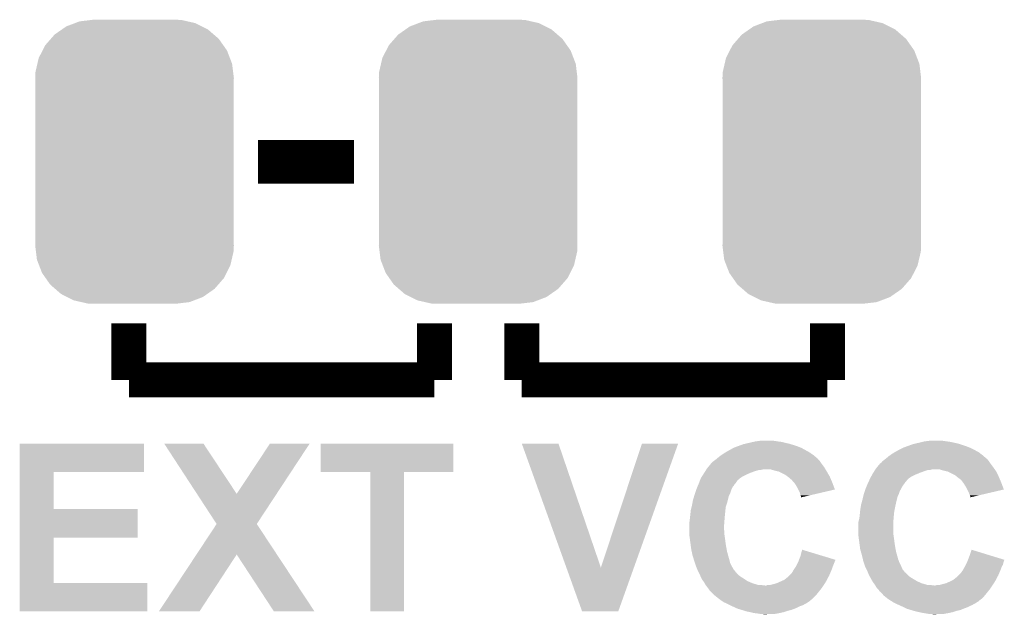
# Model space of a CAD drawing. Extents: x -1.3 to 24.2, y -3.9 to 53.4.
# Tile 26 of 44: x 4.8 to 10.6, y 31.9 to 35.4. Entities that reach past the tile are written whole.
import ezdxf

# ---------------------------------------------------------------- set-up
doc = ezdxf.new("R2010")
doc.units = 0
doc.layers.get('0').update_dxf_attribs({"linetype": 'CONTINUOUS'})
doc.layers.add('CURRENT_17_CLICK_V100_GTO', color=14, linetype='CONTINUOUS')
doc.layers.add('CURRENT_17_CLICK_V100_GTS', color=12, linetype='CONTINUOUS')

# ---------------------------------------------------------------- blocks, each defined once
blk = doc.blocks.new('CUSTOM_69')
for points in [[(-0.397192, 0.787482), (-0.346778, 0.80667), (0.391686, 0.787482), (0.353772, 0.80667)], [(-0.346778, 0.80667), (-0.319758, 0.816954), (0.353772, 0.80667), (0.308544, 0.816954)], [(-0.319758, 0.816954), (-0.25199, 0.82504), (0.308544, 0.816954), (0.27298, 0.82504)], [(-0.25199, 0.82504), (-0.23749, 0.82677), (0.27298, 0.82504), (0.23749, 0.82677)], [(-0.465166, 0.74011), (-0.423346, 0.769256), (0.461368, 0.74011), (0.427696, 0.769256)], [(-0.423346, 0.769256), (-0.397192, 0.787482), (0.427696, 0.769256), (0.391686, 0.787482)], [(-0.519626, 0.67767), (-0.48704, 0.715032), (0.516586, 0.67767), (0.49034, 0.715032)], [(-0.48704, 0.715032), (-0.465166, 0.74011), (0.49034, 0.715032), (0.461368, 0.74011)], [(-0.557316, 0.603886), (-0.535174, 0.647234), (0.55465, 0.603886), (0.537964, 0.647234)], [(-0.535174, 0.647234), (-0.519626, 0.67767), (0.537964, 0.647234), (0.516586, 0.67767)], [(-0.565176, 0.569912), (-0.557316, 0.603886), (0.567726, 0.569912), (0.55465, 0.603886)], [(-0.57785, 0.48768), (-0.575988, 0.523164), (0.57785, 0.48768), (0.573482, 0.523164)], [(-0.575988, 0.523164), (-0.565176, 0.569912), (0.573482, 0.523164), (0.567726, 0.569912)], [(-0.57658, 0.458364), (-0.57785, 0.48768), (0.57658, 0.458364), (0.57785, 0.48768)], [(-0.57658, 0.45836), (-0.57658, 0.458364), (0.57658, 0.45836), (0.57658, 0.458364)], [(-0.57658, -0.45836), (-0.57658, 0.45836), (0.57658, -0.45836), (0.57658, 0.45836)], [(-0.57785, -0.48768), (-0.576582, -0.458364), (0.57785, -0.48768), (0.57658, -0.458364)], [(-0.57348, -0.523164), (-0.57785, -0.48768), (0.575988, -0.523164), (0.57785, -0.48768)], [(-0.576582, -0.458364), (-0.57658, -0.45836), (0.57658, -0.458364), (0.57658, -0.45836)], [(-0.567726, -0.569912), (-0.57348, -0.523164), (0.565174, -0.569912), (0.575988, -0.523164)], [(-0.554648, -0.603886), (-0.567726, -0.569912), (0.557316, -0.603886), (0.565174, -0.569912)], [(-0.537964, -0.647234), (-0.554648, -0.603886), (0.535172, -0.647234), (0.557316, -0.603886)], [(-0.516584, -0.67767), (-0.537964, -0.647234), (0.519626, -0.67767), (0.535172, -0.647234)], [(-0.49034, -0.715032), (-0.516584, -0.67767), (0.487038, -0.715032), (0.519626, -0.67767)], [(-0.461366, -0.74011), (-0.49034, -0.715032), (0.465166, -0.74011), (0.487038, -0.715032)], [(-0.427696, -0.769256), (-0.461366, -0.74011), (0.423344, -0.769256), (0.465166, -0.74011)], [(-0.391684, -0.787482), (-0.427696, -0.769256), (0.397192, -0.787482), (0.423344, -0.769256)], [(-0.353772, -0.80667), (-0.391684, -0.787482), (0.346776, -0.80667), (0.397192, -0.787482)], [(-0.308542, -0.816954), (-0.353772, -0.80667), (0.319758, -0.816954), (0.346776, -0.80667)], [(-0.27298, -0.82504), (-0.308542, -0.816954), (0.251988, -0.82504), (0.319758, -0.816954)], [(-0.23749, -0.82677), (-0.27298, -0.82504), (0.23749, -0.82677), (0.251988, -0.82504)]]:
    blk.add_solid(points)

msp = doc.modelspace()

# ---------------------------------------------------------------- linework, layer by layer
at = {"layer": 'CURRENT_17_CLICK_V100_GTO'}
for points, const_width in [([(6.21284, 34.544), (6.77164, 34.544)], 0.254), ([(5.461, 33.274), (5.461, 33.6042)], 0.2032), ([(7.239, 33.274), (7.239, 33.6042)], 0.2032), ([(7.747, 33.274), (7.747, 33.6042)], 0.2032), ([(9.525, 33.274), (9.525, 33.6042)], 0.2032), ([(5.461, 33.274), (7.239, 33.274)], 0.2032), ([(7.747, 33.274), (9.525, 33.274)], 0.2032)]:
    msp.add_lwpolyline(points, dxfattribs=dict(at, const_width=const_width))
for points in [[(4.826018, 32.73806), (4.82602, 32.903138), (5.549878, 32.73806), (5.5499, 32.903138)], [(4.82602, 32.903138), (4.826022, 32.90316), (5.5499, 32.903138), (4.826022, 32.90316)], [(5.666786, 32.903152), (5.66678, 32.90316), (5.895344, 32.903152), (5.66678, 32.90316)], [(5.857238, 32.611086), (5.666786, 32.903152), (6.088398, 32.611086), (5.895344, 32.903152)], [(6.088398, 32.611086), (6.281406, 32.903126), (6.320498, 32.611086), (6.512536, 32.903126)], [(6.281406, 32.903126), (6.28143, 32.90316), (6.512536, 32.903126), (6.28143, 32.90316)], [(6.57606, 32.738082), (6.57608, 32.903138), (7.348198, 32.738082), (7.34822, 32.903138)], [(6.57608, 32.903138), (6.576082, 32.90316), (7.34822, 32.903138), (6.576082, 32.90316)], [(7.747034, 32.903144), (7.747028, 32.903158), (7.960364, 32.903144), (7.747028, 32.903158)], [(8.006226, 32.181862), (7.747034, 32.903144), (8.20676, 32.181862), (7.960364, 32.903144)], [(8.20676, 32.181862), (8.445506, 32.903132), (8.39897, 32.181862), (8.65631, 32.903132)], [(8.445506, 32.903132), (8.445516, 32.90316), (8.65631, 32.903132), (8.445516, 32.90316)], [(8.93572, 32.854898), (8.97687, 32.87776), (9.416294, 32.854898), (9.375142, 32.87776)], [(8.97687, 32.87776), (8.981442, 32.8803), (9.375142, 32.87776), (9.368792, 32.8803)], [(8.981442, 32.8803), (9.002396, 32.88792), (9.368792, 32.8803), (9.34974, 32.88792)], [(9.002396, 32.88792), (9.023352, 32.89554), (9.34974, 32.88792), (9.32688, 32.89554)], [(9.023352, 32.89554), (9.037322, 32.90062), (9.32688, 32.89554), (9.309946, 32.90062)], [(9.037322, 32.90062), (9.048328, 32.90316), (9.309946, 32.90062), (9.301478, 32.90316)], [(9.048328, 32.90316), (9.07034, 32.90824), (9.301478, 32.90316), (9.27862, 32.90824)], [(9.07034, 32.90824), (9.092352, 32.91332), (9.27862, 32.90824), (9.2583, 32.91332)], [(9.092352, 32.91332), (9.10336, 32.91586), (9.2583, 32.91332), (9.23798, 32.91586)], [(9.10336, 32.91586), (9.12114, 32.9184), (9.23798, 32.91586), (9.22274, 32.9184)], [(9.12114, 32.9184), (9.138922, 32.92094), (9.22274, 32.9184), (9.204958, 32.92094)], [(9.94156, 32.8676), (9.96188, 32.87776), (10.37844, 32.8676), (10.35812, 32.87776)], [(9.96188, 32.87776), (9.966962, 32.8803), (10.35812, 32.87776), (10.35177, 32.8803)], [(9.966962, 32.8803), (9.987916, 32.88792), (10.35177, 32.8803), (10.33272, 32.88792)], [(9.987916, 32.88792), (10.022842, 32.90062), (10.33272, 32.88792), (10.294616, 32.90062)], [(10.022842, 32.90062), (10.033838, 32.903158), (10.294616, 32.90062), (10.287, 32.903158)], [(10.033838, 32.903158), (10.05586, 32.90824), (10.287, 32.903158), (10.264136, 32.90824)], [(10.05586, 32.90824), (10.07618, 32.91332), (10.264136, 32.90824), (10.241278, 32.91332)], [(10.07618, 32.91332), (10.086342, 32.91586), (10.241278, 32.91332), (10.2235, 32.91586)], [(10.086342, 32.91586), (10.105392, 32.9184), (10.2235, 32.91586), (10.20572, 32.9184)], [(10.105392, 32.9184), (10.124442, 32.92094), (10.20572, 32.9184), (10.190478, 32.92094)], [(8.88238, 32.8168), (8.89762, 32.8295), (9.466586, 32.8168), (9.45207, 32.8295)], [(8.89762, 32.8295), (8.904732, 32.83458), (9.45207, 32.8295), (9.446262, 32.83458)], [(8.904732, 32.83458), (8.9154, 32.8422), (9.446262, 32.83458), (9.435378, 32.8422)], [(8.9154, 32.8422), (8.931658, 32.85236), (9.435378, 32.8422), (9.420862, 32.85236)], [(8.931658, 32.85236), (8.93572, 32.854898), (9.420862, 32.85236), (9.416294, 32.854898)], [(9.86536, 32.8168), (9.8806, 32.8295), (10.449566, 32.8168), (10.435048, 32.8295)], [(9.8806, 32.8295), (9.887712, 32.83458), (10.435048, 32.8295), (10.42924, 32.83458)], [(9.887712, 32.83458), (9.89838, 32.8422), (10.42924, 32.83458), (10.419442, 32.8422)], [(9.89838, 32.8422), (9.914638, 32.85236), (10.419442, 32.8422), (10.406378, 32.85236)], [(9.914638, 32.85236), (9.9187, 32.854898), (10.406378, 32.85236), (10.40181, 32.854898)], [(9.9187, 32.854898), (9.936988, 32.86506), (10.40181, 32.854898), (10.38352, 32.86506)], [(9.936988, 32.86506), (9.94156, 32.8676), (10.38352, 32.86506), (10.37844, 32.8676)], [(8.82396, 32.75838), (8.832268, 32.768538), (9.510778, 32.75838), (9.504682, 32.768538)], [(8.832268, 32.768538), (8.84682, 32.786326), (9.504682, 32.768538), (9.491342, 32.786326)], [(8.84682, 32.786326), (8.846832, 32.78886), (9.491342, 32.786326), (9.48944, 32.78886)], [(8.846832, 32.78886), (8.846834, 32.788866), (9.48944, 32.78886), (9.489436, 32.788866)], [(8.846834, 32.788866), (8.8519, 32.791402), (9.489436, 32.788866), (9.487746, 32.791402)], [(8.8519, 32.791402), (8.859522, 32.79902), (9.487746, 32.791402), (9.482668, 32.79902)], [(8.859522, 32.79902), (8.866294, 32.8041), (9.482668, 32.79902), (9.47928, 32.8041)], [(8.866294, 32.8041), (8.86968, 32.80664), (9.47928, 32.8041), (9.47674, 32.80664)], [(8.86968, 32.80664), (8.879196, 32.814254), (9.47674, 32.80664), (9.469126, 32.814254)], [(8.879196, 32.814254), (8.882352, 32.816778), (9.469126, 32.814254), (9.46912, 32.816778)], [(8.882352, 32.816778), (8.88238, 32.8168), (9.46912, 32.816778), (9.466586, 32.8168)], [(9.80694, 32.75838), (9.815252, 32.76854), (10.494772, 32.75838), (10.48766, 32.76854)], [(9.815252, 32.76854), (9.829798, 32.786318), (10.48766, 32.76854), (10.474328, 32.786318)], [(9.829798, 32.786318), (9.83234, 32.78886), (10.474328, 32.786318), (10.47242, 32.78886)], [(9.83234, 32.78886), (9.832344, 32.788862), (10.47242, 32.78886), (10.47242, 32.788862)], [(9.832344, 32.788862), (9.83742, 32.791404), (10.47242, 32.788862), (10.470724, 32.791404)], [(9.83742, 32.791404), (9.842502, 32.799022), (10.470724, 32.791404), (10.465646, 32.799022)], [(9.842502, 32.799022), (9.849272, 32.8041), (10.465646, 32.799022), (10.46226, 32.8041)], [(9.849272, 32.8041), (9.85266, 32.80664), (10.46226, 32.8041), (10.459722, 32.80664)], [(9.85266, 32.80664), (9.855834, 32.80918), (10.459722, 32.80664), (10.457182, 32.80918)], [(9.855834, 32.80918), (9.86218, 32.814256), (10.457182, 32.80918), (10.454642, 32.814256)], [(9.86218, 32.814256), (9.865352, 32.816794), (10.454642, 32.814256), (10.452106, 32.816794)], [(9.865352, 32.816794), (9.86536, 32.8168), (10.452106, 32.816794), (10.449566, 32.8168)], [(4.826012, 32.52216), (4.826018, 32.738038), (5.024142, 32.52216), (5.02412, 32.738038)], [(4.826018, 32.738038), (4.826018, 32.73806), (5.02412, 32.738038), (5.549878, 32.73806)], [(6.865598, 32.73806), (6.57606, 32.738082), (7.348198, 32.73806), (7.348198, 32.738082)], [(6.8656, 32.738038), (6.865598, 32.73806), (7.0612, 32.738038), (7.348198, 32.73806)], [(6.86562, 31.927822), (6.8656, 32.738038), (7.061178, 31.927822), (7.0612, 32.738038)], [(8.788402, 32.7025), (8.794864, 32.712658), (9.017, 32.7025), (9.032238, 32.712658)], [(8.794864, 32.712658), (8.799714, 32.72028), (9.032238, 32.712658), (9.04748, 32.72028)], [(8.799714, 32.72028), (8.807796, 32.73298), (9.04748, 32.72028), (9.075422, 32.73298)], [(8.807796, 32.73298), (8.814262, 32.743142), (9.075422, 32.73298), (9.10336, 32.743142)], [(8.814262, 32.743142), (8.81911, 32.75076), (9.10336, 32.743142), (9.128756, 32.75076)], [(8.81911, 32.75076), (8.820726, 32.7533), (9.138918, 32.75076), (9.149078, 32.7533)], [(8.820726, 32.7533), (8.82396, 32.75838), (9.513826, 32.7533), (9.510778, 32.75838)], [(9.220202, 32.74568), (9.194798, 32.7533), (9.518398, 32.74568), (9.513826, 32.7533)], [(9.231636, 32.74314), (9.220202, 32.74568), (9.51992, 32.74314), (9.518398, 32.74568)], [(9.243058, 32.740602), (9.231636, 32.74314), (9.521402, 32.740602), (9.51992, 32.74314)], [(9.278618, 32.72282), (9.243058, 32.740602), (9.531774, 32.72282), (9.521402, 32.740602)], [(9.28878, 32.7152), (9.278618, 32.72282), (9.536218, 32.7152), (9.531774, 32.72282)], [(9.292594, 32.712658), (9.28878, 32.7152), (9.5377, 32.712658), (9.536218, 32.7152)], [(9.2964, 32.71012), (9.292594, 32.712658), (9.538788, 32.71012), (9.5377, 32.712658)], [(9.29894, 32.707578), (9.2964, 32.71012), (9.539878, 32.707578), (9.538788, 32.71012)], [(9.31672, 32.692342), (9.29894, 32.707578), (9.546408, 32.692342), (9.539878, 32.707578)], [(9.77392, 32.7025), (9.77946, 32.712658), (9.99998, 32.7025), (10.015218, 32.712658)], [(9.77946, 32.712658), (9.783618, 32.72028), (10.015218, 32.712658), (10.03046, 32.72028)], [(9.783618, 32.72028), (9.78916, 32.73044), (10.03046, 32.72028), (10.054844, 32.73044)], [(9.78916, 32.73044), (9.790776, 32.73298), (10.054844, 32.73044), (10.060942, 32.73298)], [(9.790776, 32.73298), (9.79724, 32.74314), (10.060942, 32.73298), (10.08888, 32.74314)], [(9.79724, 32.74314), (9.802088, 32.750758), (10.08888, 32.74314), (10.111738, 32.750758)], [(9.802088, 32.750758), (9.80209, 32.75076), (10.111738, 32.750758), (10.124436, 32.75076)], [(9.80209, 32.75076), (9.803706, 32.753298), (10.124436, 32.75076), (10.132058, 32.753298)], [(9.803706, 32.7533), (9.80694, 32.75838), (10.498328, 32.7533), (10.494772, 32.75838)], [(9.803706, 32.753298), (9.803706, 32.7533), (10.132058, 32.753298), (10.177778, 32.7533)], [(10.203182, 32.74568), (10.177778, 32.7533), (10.503662, 32.74568), (10.498328, 32.7533)], [(10.214624, 32.743138), (10.203182, 32.74568), (10.50544, 32.743138), (10.503662, 32.74568)], [(10.226038, 32.740602), (10.214624, 32.743138), (10.50671, 32.740602), (10.50544, 32.743138)], [(10.2616, 32.72282), (10.226038, 32.740602), (10.5156, 32.72282), (10.50671, 32.740602)], [(10.274298, 32.715202), (10.2616, 32.72282), (10.51941, 32.715202), (10.5156, 32.72282)], [(10.276842, 32.71266), (10.274298, 32.715202), (10.52068, 32.71266), (10.51941, 32.715202)], [(10.28192, 32.707582), (10.276842, 32.71266), (10.522858, 32.707582), (10.52068, 32.71266)], [(10.302238, 32.692342), (10.28192, 32.707582), (10.529388, 32.692342), (10.522858, 32.707582)], [(8.764058, 32.64154), (8.76829, 32.651696), (8.96874, 32.64154), (8.973818, 32.651696)], [(8.76829, 32.651696), (8.771466, 32.659318), (8.973818, 32.651696), (8.981436, 32.659318)], [(8.771466, 32.659318), (8.77464, 32.666936), (8.981436, 32.659318), (8.98398, 32.666936)], [(8.77464, 32.666936), (8.7757, 32.66948), (8.98398, 32.666936), (8.986522, 32.66948)], [(8.7757, 32.66948), (8.777652, 32.674558), (8.986522, 32.66948), (8.991598, 32.674558)], [(8.777652, 32.674558), (8.783514, 32.689798), (8.991598, 32.674558), (9.00176, 32.689798)], [(8.783514, 32.689798), (8.788402, 32.7025), (9.00176, 32.689798), (9.017, 32.7025)], [(9.330058, 32.6771), (9.31672, 32.692342), (9.55294, 32.6771), (9.546408, 32.692342)], [(9.3345, 32.672022), (9.330058, 32.6771), (9.554842, 32.672022), (9.55294, 32.6771)], [(9.3472, 32.651698), (9.3345, 32.672022), (9.56245, 32.651698), (9.554842, 32.672022)], [(9.354822, 32.636454), (9.3472, 32.651698), (9.568156, 32.636454), (9.56245, 32.651698)], [(9.747038, 32.641542), (9.75127, 32.651698), (9.95426, 32.641542), (9.95934, 32.651698)], [(9.75127, 32.651698), (9.75762, 32.66694), (9.95934, 32.651698), (9.9695, 32.66694)], [(9.75762, 32.66694), (9.75868, 32.66948), (9.9695, 32.66694), (9.972038, 32.66948)], [(9.75868, 32.66948), (9.761022, 32.674556), (9.972038, 32.66948), (9.974578, 32.674556)], [(9.761022, 32.674556), (9.768058, 32.6898), (9.974578, 32.674556), (9.98728, 32.6898)], [(9.768058, 32.6898), (9.773918, 32.702498), (9.98728, 32.6898), (9.999978, 32.702498)], [(9.773918, 32.702498), (9.77392, 32.7025), (9.999978, 32.702498), (9.99998, 32.7025)], [(10.31367, 32.6771), (10.302238, 32.692342), (10.53592, 32.6771), (10.529388, 32.692342)], [(10.31748, 32.672018), (10.31367, 32.6771), (10.537824, 32.672018), (10.53592, 32.6771)], [(10.33018, 32.651698), (10.31748, 32.672018), (10.54543, 32.651698), (10.537824, 32.672018)], [(10.337804, 32.636454), (10.33018, 32.651698), (10.551136, 32.636454), (10.54543, 32.651698)], [(5.971532, 32.435812), (5.857238, 32.611086), (6.205244, 32.435812), (6.320498, 32.611086)], [(8.74268, 32.575502), (8.749712, 32.598358), (8.945244, 32.575502), (8.950958, 32.598358)], [(8.749712, 32.598358), (8.75284, 32.60852), (8.950958, 32.598358), (8.956038, 32.60852)], [(8.75284, 32.60852), (8.754532, 32.6136), (8.956038, 32.60852), (8.95858, 32.6136)], [(8.754532, 32.6136), (8.759614, 32.628842), (8.95858, 32.6136), (8.96366, 32.628842)], [(8.759614, 32.628842), (8.763, 32.638998), (8.96366, 32.628842), (8.967722, 32.638998)], [(8.763, 32.638998), (8.764058, 32.64154), (8.967722, 32.638998), (8.96874, 32.64154)], [(9.364978, 32.616142), (9.354822, 32.636454), (9.481246, 32.616142), (9.568156, 32.636454)], [(9.36752, 32.603442), (9.364978, 32.616142), (9.426906, 32.603442), (9.481246, 32.616142)], [(9.370058, 32.598364), (9.36752, 32.603442), (9.405178, 32.598364), (9.426906, 32.603442)], [(9.37006, 32.593286), (9.370058, 32.598364), (9.38345, 32.593286), (9.405178, 32.598364)], [(9.372592, 32.590748), (9.37006, 32.593286), (9.372592, 32.590748), (9.38345, 32.593286)], [(9.7282, 32.5755), (9.733474, 32.598358), (9.928224, 32.5755), (9.933938, 32.598358)], [(9.733474, 32.598358), (9.73582, 32.608518), (9.933938, 32.598358), (9.939018, 32.608518)], [(9.73582, 32.608518), (9.737514, 32.6136), (9.939018, 32.608518), (9.94156, 32.6136)], [(9.737514, 32.6136), (9.742594, 32.62884), (9.94156, 32.6136), (9.94664, 32.62884)], [(9.742594, 32.62884), (9.74598, 32.638998), (9.94664, 32.62884), (9.952732, 32.638998)], [(9.74598, 32.638998), (9.747038, 32.641542), (9.952732, 32.638998), (9.95426, 32.641542)], [(10.34796, 32.61614), (10.337804, 32.636454), (10.464182, 32.61614), (10.551136, 32.636454)], [(10.35304, 32.60344), (10.34796, 32.61614), (10.40982, 32.60344), (10.464182, 32.61614)], [(10.355578, 32.598364), (10.35304, 32.60344), (10.388094, 32.598364), (10.40982, 32.60344)], [(10.35558, 32.590768), (10.355578, 32.598364), (10.35558, 32.590768), (10.388094, 32.598364)], [(8.72998, 32.51708), (8.734424, 32.534858), (8.931402, 32.51708), (8.93318, 32.534858)], [(8.734424, 32.534858), (8.7376, 32.54756), (8.93318, 32.534858), (8.937412, 32.54756)], [(8.7376, 32.54756), (8.739446, 32.557722), (8.937412, 32.54756), (8.9408, 32.557722)], [(8.739446, 32.557722), (8.74268, 32.575502), (8.9408, 32.557722), (8.945244, 32.575502)], [(9.7155, 32.51708), (9.718462, 32.53486), (9.915142, 32.51708), (9.9187, 32.53486)], [(9.718462, 32.53486), (9.72058, 32.547562), (9.9187, 32.53486), (9.921522, 32.547562)], [(9.72058, 32.547562), (9.72335, 32.55772), (9.921522, 32.547562), (9.92378, 32.55772)], [(9.72335, 32.55772), (9.7282, 32.5755), (9.92378, 32.55772), (9.928224, 32.5755)], [(4.826008, 32.35706), (4.826012, 32.522138), (5.511778, 32.35706), (5.5118, 32.522138)], [(4.826012, 32.522138), (4.826012, 32.52216), (5.5118, 32.522138), (5.024142, 32.52216)], [(8.7249, 32.46882), (8.726592, 32.48406), (8.92683, 32.46882), (8.9281, 32.48406)], [(8.726592, 32.48406), (8.72744, 32.49168), (8.9281, 32.48406), (8.928862, 32.49168)], [(8.72744, 32.49168), (8.72998, 32.51708), (8.928862, 32.49168), (8.931402, 32.51708)], [(9.71042, 32.468822), (9.712112, 32.48406), (9.90981, 32.468822), (9.91108, 32.48406)], [(9.712112, 32.48406), (9.71296, 32.49168), (9.91108, 32.48406), (9.91184, 32.49168)], [(9.71296, 32.49168), (9.714738, 32.509462), (9.91184, 32.49168), (9.91362, 32.509462)], [(9.714738, 32.509462), (9.7155, 32.51708), (9.91362, 32.509462), (9.915142, 32.51708)], [(5.854162, 32.257972), (5.971514, 32.435786), (6.322572, 32.257972), (6.205228, 32.435786)], [(5.971514, 32.435786), (5.971532, 32.435812), (6.205228, 32.435786), (6.205244, 32.435812)], [(8.72236, 32.4485), (8.722994, 32.45358), (8.925168, 32.4485), (8.92556, 32.45358)], [(8.72236, 32.420562), (8.72236, 32.4485), (8.92302, 32.420562), (8.925168, 32.4485)], [(8.72236, 32.402778), (8.72236, 32.420562), (8.92302, 32.402778), (8.92302, 32.420562)], [(8.722994, 32.45358), (8.7249, 32.46882), (8.92556, 32.45358), (8.92683, 32.46882)], [(9.70534, 32.448502), (9.70661, 32.453582), (9.90854, 32.448502), (9.90854, 32.453582)], [(9.70534, 32.37484), (9.70534, 32.448502), (9.90854, 32.37484), (9.90854, 32.448502)], [(9.70661, 32.453582), (9.71042, 32.468822), (9.90854, 32.453582), (9.90981, 32.468822)], [(8.72236, 32.392618), (8.72236, 32.402778), (8.92556, 32.392618), (8.92302, 32.402778)], [(8.72236, 32.37484), (8.72236, 32.392618), (8.92556, 32.37484), (8.92556, 32.392618)], [(8.72236, 32.364682), (8.72236, 32.37484), (8.927012, 32.364682), (8.92556, 32.37484)], [(8.725748, 32.33928), (8.72236, 32.364682), (8.93064, 32.33928), (8.927012, 32.364682)], [(9.70534, 32.364682), (9.70534, 32.37484), (9.909992, 32.364682), (9.90854, 32.37484)], [(9.708728, 32.33928), (9.70534, 32.364682), (9.91362, 32.33928), (9.909992, 32.364682)], [(4.826002, 32.0929), (4.826008, 32.357038), (5.024142, 32.0929), (5.02412, 32.357038)], [(4.826008, 32.357038), (4.826008, 32.35706), (5.02412, 32.357038), (5.511778, 32.35706)], [(8.728458, 32.31896), (8.725748, 32.33928), (8.93318, 32.31896), (8.93064, 32.33928)], [(8.73252, 32.28848), (8.728458, 32.31896), (8.93856, 32.28848), (8.93318, 32.31896)], [(9.711438, 32.31896), (9.708728, 32.33928), (9.91616, 32.31896), (9.91362, 32.33928)], [(9.7155, 32.288482), (9.711438, 32.31896), (9.92154, 32.288482), (9.91616, 32.31896)], [(5.636284, 31.927836), (5.854162, 32.257972), (5.872492, 31.927836), (6.088362, 32.257972)], [(6.304276, 31.92781), (6.088362, 32.257972), (6.540452, 31.92781), (6.322572, 32.257972)], [(8.735242, 32.27578), (8.73252, 32.28848), (8.9408, 32.27578), (8.93856, 32.28848)], [(8.74014, 32.25292), (8.735242, 32.27578), (8.94715, 32.25292), (8.9408, 32.27578)], [(8.747174, 32.23006), (8.74014, 32.25292), (8.9535, 32.23006), (8.94715, 32.25292)], [(9.359698, 32.227504), (9.36752, 32.24784), (9.57072, 32.227504), (9.503542, 32.24784)], [(9.36752, 32.24784), (9.377702, 32.285934), (9.503542, 32.24784), (9.377702, 32.285934)], [(9.71913, 32.27578), (9.7155, 32.288482), (9.92378, 32.27578), (9.92154, 32.288482)], [(9.72566, 32.25292), (9.71913, 32.27578), (9.93013, 32.25292), (9.92378, 32.27578)], [(9.730938, 32.23006), (9.72566, 32.25292), (9.93648, 32.23006), (9.93013, 32.25292)], [(10.342678, 32.227504), (10.3505, 32.247838), (10.5537, 32.227504), (10.487416, 32.247838)], [(10.3505, 32.247838), (10.36322, 32.285936), (10.487416, 32.247838), (10.36322, 32.285936)], [(8.7503, 32.2199), (8.747174, 32.23006), (8.95604, 32.2199), (8.9535, 32.23006)], [(8.753688, 32.209738), (8.7503, 32.2199), (8.95858, 32.209738), (8.95604, 32.2199)], [(8.76046, 32.189422), (8.753688, 32.209738), (8.96874, 32.189422), (8.95858, 32.209738)], [(9.34212, 32.189422), (9.353548, 32.21228), (9.556496, 32.189422), (9.56564, 32.21228)], [(9.353548, 32.21228), (9.35482, 32.21482), (9.56564, 32.21228), (9.566486, 32.21482)], [(9.35482, 32.21482), (9.356772, 32.219898), (9.566486, 32.21482), (9.56818, 32.219898)], [(9.356772, 32.219898), (9.358726, 32.224976), (9.56818, 32.219898), (9.570718, 32.224976)], [(9.358726, 32.224976), (9.359698, 32.227504), (9.570718, 32.224976), (9.57072, 32.227504)], [(9.733282, 32.2199), (9.730938, 32.23006), (9.94029, 32.2199), (9.93648, 32.23006)], [(9.73667, 32.20974), (9.733282, 32.2199), (9.9441, 32.20974), (9.94029, 32.2199)], [(9.74344, 32.189422), (9.73667, 32.20974), (9.95426, 32.189422), (9.9441, 32.20974)], [(10.3251, 32.18942), (10.330178, 32.199578), (10.539984, 32.18942), (10.54608, 32.199578)], [(10.330178, 32.199578), (10.336528, 32.212278), (10.54608, 32.199578), (10.54862, 32.212278)], [(10.336528, 32.212278), (10.3378, 32.21482), (10.54862, 32.212278), (10.549466, 32.21482)], [(10.3378, 32.21482), (10.339752, 32.219898), (10.549466, 32.21482), (10.55116, 32.219898)], [(10.339752, 32.219898), (10.341706, 32.224976), (10.55116, 32.219898), (10.553698, 32.224976)], [(10.341706, 32.224976), (10.342678, 32.227504), (10.553698, 32.224976), (10.5537, 32.227504)], [(8.097516, 31.927816), (8.006226, 32.181862), (8.308328, 31.927816), (8.39897, 32.181862)], [(8.76046, 32.189418), (8.76046, 32.189422), (8.968744, 32.189418), (8.96874, 32.189422)], [(8.767572, 32.171642), (8.76046, 32.189418), (8.9789, 32.171642), (8.968744, 32.189418)], [(8.77062, 32.16402), (8.767572, 32.171642), (8.98525, 32.16402), (8.9789, 32.171642)], [(8.774434, 32.156394), (8.77062, 32.16402), (8.9916, 32.156394), (8.98525, 32.16402)], [(8.7757, 32.15386), (8.774434, 32.156394), (8.991622, 32.15386), (8.9916, 32.156394)], [(8.775708, 32.153846), (8.7757, 32.15386), (8.994146, 32.153846), (8.991622, 32.15386)], [(8.77824, 32.14878), (8.775708, 32.153846), (8.996682, 32.14878), (8.994146, 32.153846)], [(8.78078, 32.1437), (8.77824, 32.14878), (9.00176, 32.1437), (8.996682, 32.14878)], [(8.78332, 32.13862), (8.78078, 32.1437), (9.007858, 32.13862), (9.00176, 32.1437)], [(8.786708, 32.131), (8.78332, 32.13862), (9.017002, 32.131), (9.007858, 32.13862)], [(9.2964, 32.128462), (9.304018, 32.13608), (9.531096, 32.128462), (9.53516, 32.13608)], [(9.304018, 32.13608), (9.316722, 32.148782), (9.53516, 32.13608), (9.540602, 32.148782)], [(9.316722, 32.148782), (9.32688, 32.16656), (9.540602, 32.148782), (9.548222, 32.16656)], [(9.32688, 32.16656), (9.330266, 32.171642), (9.548222, 32.16656), (9.5504, 32.171642)], [(9.330266, 32.171642), (9.340426, 32.186882), (9.5504, 32.171642), (9.55548, 32.186882)], [(9.340426, 32.186882), (9.34212, 32.189422), (9.55548, 32.186882), (9.556496, 32.189422)], [(9.743442, 32.18942), (9.74344, 32.189422), (9.95426, 32.18942), (9.95426, 32.189422)], [(9.752332, 32.17164), (9.743442, 32.18942), (9.961882, 32.17164), (9.95426, 32.18942)], [(9.75614, 32.16402), (9.752332, 32.17164), (9.96823, 32.16402), (9.961882, 32.17164)], [(9.759192, 32.156394), (9.75614, 32.16402), (9.97458, 32.156394), (9.96823, 32.16402)], [(9.760204, 32.15386), (9.759192, 32.156394), (9.974602, 32.15386), (9.97458, 32.156394)], [(9.760208, 32.153854), (9.760204, 32.15386), (9.977126, 32.153854), (9.974602, 32.15386)], [(9.7663, 32.13862), (9.760208, 32.153854), (9.992362, 32.13862), (9.977126, 32.153854)], [(9.770534, 32.131), (9.7663, 32.13862), (9.999982, 32.131), (9.992362, 32.13862)], [(10.27938, 32.128462), (10.286998, 32.13608), (10.514076, 32.128462), (10.51814, 32.13608)], [(10.286998, 32.13608), (10.2997, 32.14878), (10.51814, 32.13608), (10.523582, 32.14878)], [(10.2997, 32.14878), (10.312402, 32.16656), (10.523582, 32.14878), (10.531202, 32.16656)], [(10.312402, 32.16656), (10.315224, 32.171642), (10.531202, 32.16656), (10.53338, 32.171642)], [(10.315224, 32.171642), (10.323688, 32.18688), (10.53338, 32.171642), (10.53846, 32.18688)], [(10.323688, 32.18688), (10.3251, 32.18942), (10.53846, 32.18688), (10.539984, 32.18942)], [(4.826, 31.927822), (4.826002, 32.092878), (5.567658, 31.927822), (5.56768, 32.092878)], [(4.826002, 32.092878), (4.826002, 32.0929), (5.56768, 32.092878), (5.024142, 32.0929)], [(8.792352, 32.1183), (8.786708, 32.131), (9.03732, 32.1183), (9.017002, 32.131)], [(8.79348, 32.11576), (8.792352, 32.1183), (9.04113, 32.11576), (9.03732, 32.1183)], [(8.802554, 32.10306), (8.79348, 32.11576), (9.06018, 32.10306), (9.04113, 32.11576)], [(8.80618, 32.097982), (8.802554, 32.10306), (9.072368, 32.097982), (9.06018, 32.10306)], [(8.810536, 32.09036), (8.80618, 32.097982), (9.090658, 32.09036), (9.072368, 32.097982)], [(8.816338, 32.080202), (8.810536, 32.09036), (9.123678, 32.080202), (9.090658, 32.09036)], [(8.81634, 32.0802), (8.816338, 32.080202), (9.123684, 32.0802), (9.123678, 32.080202)], [(8.818372, 32.07766), (8.81634, 32.0802), (9.161782, 32.07766), (9.14146, 32.0802)], [(8.8265, 32.0675), (8.818372, 32.07766), (9.49452, 32.0675), (9.501292, 32.07766)], [(9.161782, 32.07766), (9.169404, 32.077662), (9.501292, 32.07766), (9.501294, 32.077662)], [(9.169404, 32.077662), (9.174484, 32.0802), (9.501294, 32.077662), (9.502986, 32.0802)], [(9.189722, 32.0802), (9.21004, 32.08528), (9.502986, 32.0802), (9.506372, 32.08528)], [(9.21004, 32.08528), (9.227822, 32.09036), (9.506372, 32.08528), (9.50976, 32.09036)], [(9.227822, 32.09036), (9.244964, 32.09798), (9.50976, 32.09036), (9.51484, 32.09798)], [(9.244964, 32.09798), (9.27354, 32.110682), (9.51484, 32.09798), (9.521614, 32.110682)], [(9.27354, 32.110682), (9.2964, 32.128462), (9.521614, 32.110682), (9.531096, 32.128462)], [(9.77759, 32.1183), (9.770534, 32.131), (10.0203, 32.1183), (9.999982, 32.131)], [(9.779, 32.11576), (9.77759, 32.1183), (10.024534, 32.11576), (10.0203, 32.1183)], [(9.786256, 32.10306), (9.779, 32.11576), (10.045702, 32.10306), (10.024534, 32.11576)], [(9.789158, 32.09798), (9.786256, 32.10306), (10.056876, 32.09798), (10.045702, 32.10306)], [(9.794606, 32.090358), (9.789158, 32.09798), (10.07364, 32.090358), (10.056876, 32.09798)], [(9.801862, 32.0802), (9.794606, 32.090358), (10.109202, 32.0802), (10.07364, 32.090358)], [(9.803386, 32.07766), (9.801862, 32.0802), (10.147302, 32.07766), (10.12698, 32.0802)], [(9.809478, 32.067502), (9.803386, 32.07766), (10.4775, 32.067502), (10.484272, 32.07766)], [(10.147302, 32.07766), (10.152382, 32.077662), (10.484272, 32.07766), (10.484274, 32.077662)], [(10.152382, 32.077662), (10.160004, 32.0802), (10.484274, 32.077662), (10.485966, 32.0802)], [(10.175244, 32.0802), (10.19302, 32.08528), (10.485966, 32.0802), (10.489352, 32.08528)], [(10.19302, 32.08528), (10.213342, 32.09036), (10.489352, 32.08528), (10.49274, 32.09036)], [(10.213342, 32.09036), (10.230484, 32.09798), (10.49274, 32.09036), (10.49782, 32.09798)], [(10.230484, 32.09798), (10.2362, 32.10052), (10.49782, 32.09798), (10.499174, 32.10052)], [(10.2362, 32.10052), (10.25652, 32.110682), (10.499174, 32.10052), (10.504594, 32.110682)], [(10.25652, 32.110682), (10.27938, 32.128462), (10.504594, 32.110682), (10.514076, 32.128462)], [(8.832216, 32.05988), (8.8265, 32.0675), (9.48944, 32.05988), (9.49452, 32.0675)], [(8.83412, 32.05734), (8.832216, 32.05988), (9.487408, 32.05734), (9.48944, 32.05988)], [(8.8392, 32.04972), (8.83412, 32.05734), (9.481312, 32.04972), (9.487408, 32.05734)], [(8.86714, 32.02178), (8.8392, 32.04972), (9.45896, 32.02178), (9.481312, 32.04972)], [(8.86968, 32.01924), (8.86714, 32.02178), (9.45642, 32.01924), (9.45896, 32.02178)], [(8.88873, 32.004), (8.86968, 32.01924), (9.44118, 32.004), (9.45642, 32.01924)], [(9.815198, 32.05988), (9.809478, 32.067502), (10.47242, 32.05988), (10.4775, 32.067502)], [(9.8171, 32.057342), (9.815198, 32.05988), (10.470388, 32.057342), (10.47242, 32.05988)], [(9.824718, 32.04972), (9.8171, 32.057342), (10.464292, 32.04972), (10.470388, 32.057342)], [(9.827254, 32.044654), (9.824718, 32.04972), (10.460238, 32.044654), (10.464292, 32.04972)], [(9.829794, 32.04464), (9.827254, 32.044654), (10.460228, 32.04464), (10.460238, 32.044654)], [(9.850374, 32.02178), (9.829794, 32.04464), (10.44194, 32.02178), (10.460228, 32.04464)], [(9.85266, 32.01924), (9.850374, 32.02178), (10.439762, 32.01924), (10.44194, 32.02178)], [(9.871714, 32.003998), (9.85266, 32.01924), (10.426698, 32.003998), (10.439762, 32.01924)], [(8.89508, 31.99892), (8.88873, 32.004), (9.435252, 31.99892), (9.44118, 32.004)], [(8.909592, 31.988762), (8.89508, 31.99892), (9.4234, 31.988762), (9.435252, 31.99892)], [(8.913224, 31.98622), (8.909592, 31.988762), (9.420854, 31.98622), (9.4234, 31.988762)], [(8.913234, 31.986214), (8.913224, 31.98622), (9.418314, 31.986214), (9.420854, 31.98622)], [(8.920478, 31.981142), (8.913234, 31.986214), (9.413242, 31.981142), (9.418314, 31.986214)], [(8.920484, 31.98114), (8.920478, 31.981142), (9.41324, 31.98114), (9.413242, 31.981142)], [(8.931658, 31.97606), (8.920484, 31.98114), (9.405618, 31.97606), (9.41324, 31.98114)], [(8.942834, 31.97098), (8.931658, 31.97606), (9.395462, 31.97098), (9.405618, 31.97606)], [(8.94842, 31.96844), (8.942834, 31.97098), (9.391228, 31.96844), (9.395462, 31.97098)], [(8.95858, 31.96336), (8.94842, 31.96844), (9.38276, 31.96336), (9.391228, 31.96844)], [(8.96874, 31.95828), (8.95858, 31.96336), (9.36752, 31.95828), (9.38276, 31.96336)], [(9.87806, 31.99892), (9.871714, 32.003998), (10.41993, 31.99892), (10.426698, 32.003998)], [(9.894044, 31.98875), (9.87806, 31.99892), (10.40638, 31.98875), (10.41993, 31.99892)], [(9.89802, 31.98622), (9.894044, 31.98875), (10.406358, 31.98622), (10.40638, 31.98875)], [(9.898026, 31.986216), (9.89802, 31.98622), (10.403834, 31.986216), (10.406358, 31.98622)], [(9.906, 31.981142), (9.898026, 31.986216), (10.396222, 31.981142), (10.403834, 31.986216)], [(9.916164, 31.97606), (9.906, 31.981142), (10.388598, 31.97606), (10.396222, 31.981142)], [(9.926322, 31.97098), (9.916164, 31.97606), (10.378442, 31.97098), (10.388598, 31.97606)], [(9.9314, 31.96844), (9.926322, 31.97098), (10.374208, 31.96844), (10.378442, 31.97098)], [(9.942576, 31.96336), (9.9314, 31.96844), (10.365742, 31.96336), (10.374208, 31.96844)], [(9.953752, 31.95828), (9.942576, 31.96336), (10.35304, 31.95828), (10.365742, 31.96336)], [(5.567658, 31.9278), (4.826, 31.927822), (5.567658, 31.9278), (5.567658, 31.927822)], [(5.87247, 31.9278), (5.636284, 31.927836), (5.87247, 31.9278), (5.872492, 31.927836)], [(6.540458, 31.9278), (6.540452, 31.92781), (6.540458, 31.9278), (6.304276, 31.92781)], [(7.061178, 31.9278), (6.86562, 31.927822), (7.061178, 31.9278), (7.061178, 31.927822)], [(8.308324, 31.9278), (8.097516, 31.927816), (8.308324, 31.9278), (8.308328, 31.927816)], [(8.97382, 31.95574), (8.96874, 31.95828), (9.36244, 31.95574), (9.36752, 31.95828)], [(8.984996, 31.95066), (8.97382, 31.95574), (9.35228, 31.95066), (9.36244, 31.95574)], [(9.00176, 31.94304), (8.984996, 31.95066), (9.3345, 31.94304), (9.35228, 31.95066)], [(9.02716, 31.93542), (9.00176, 31.94304), (9.314178, 31.93542), (9.3345, 31.94304)], [(9.042406, 31.93034), (9.02716, 31.93542), (9.293862, 31.93034), (9.314178, 31.93542)], [(9.05002, 31.927802), (9.042406, 31.93034), (9.286246, 31.927802), (9.293862, 31.93034)], [(9.07542, 31.92272), (9.05002, 31.927802), (9.270998, 31.92272), (9.286246, 31.927802)], [(9.09574, 31.91764), (9.07542, 31.92272), (9.24814, 31.91764), (9.270998, 31.92272)], [(9.11606, 31.9151), (9.09574, 31.91764), (9.234168, 31.9151), (9.24814, 31.91764)], [(9.131298, 31.91256), (9.11606, 31.9151), (9.220198, 31.91256), (9.234168, 31.9151)], [(9.154158, 31.910022), (9.146536, 31.91256), (9.164342, 31.910022), (9.19226, 31.91256)], [(9.164322, 31.91002), (9.154158, 31.910022), (9.164322, 31.91002), (9.164342, 31.910022)], [(9.95934, 31.95574), (9.953752, 31.95828), (10.34796, 31.95574), (10.35304, 31.95828)], [(9.9695, 31.95066), (9.95934, 31.95574), (10.3378, 31.95066), (10.34796, 31.95574)], [(9.98474, 31.94304), (9.9695, 31.95066), (10.31748, 31.94304), (10.3378, 31.95066)], [(10.010142, 31.93542), (9.98474, 31.94304), (10.299698, 31.93542), (10.31748, 31.94304)], [(10.027082, 31.930338), (10.010142, 31.93542), (10.27684, 31.930338), (10.299698, 31.93542)], [(10.035542, 31.9278), (10.027082, 31.930338), (10.269222, 31.9278), (10.27684, 31.930338)], [(10.058402, 31.92272), (10.035542, 31.9278), (10.253978, 31.92272), (10.269222, 31.9278)], [(10.081262, 31.91764), (10.058402, 31.92272), (10.23112, 31.91764), (10.253978, 31.92272)], [(10.09904, 31.9151), (10.081262, 31.91764), (10.217148, 31.9151), (10.23112, 31.91764)], [(10.114278, 31.91256), (10.09904, 31.9151), (10.203178, 31.91256), (10.217148, 31.9151)], [(10.139678, 31.91002), (10.129518, 31.91256), (10.147302, 31.91002), (10.17778, 31.91256)]]:
    msp.add_solid(points, dxfattribs=at)

# ---------------------------------------------------------------- block references
at = {"layer": 'CURRENT_17_CLICK_V100_GTS'}
for p in [(5.49402, 34.544), (7.493, 34.544), (9.49198, 34.544)]:
    msp.add_blockref('CUSTOM_69', p, dxfattribs=at)

doc.saveas('drawing.dxf')
